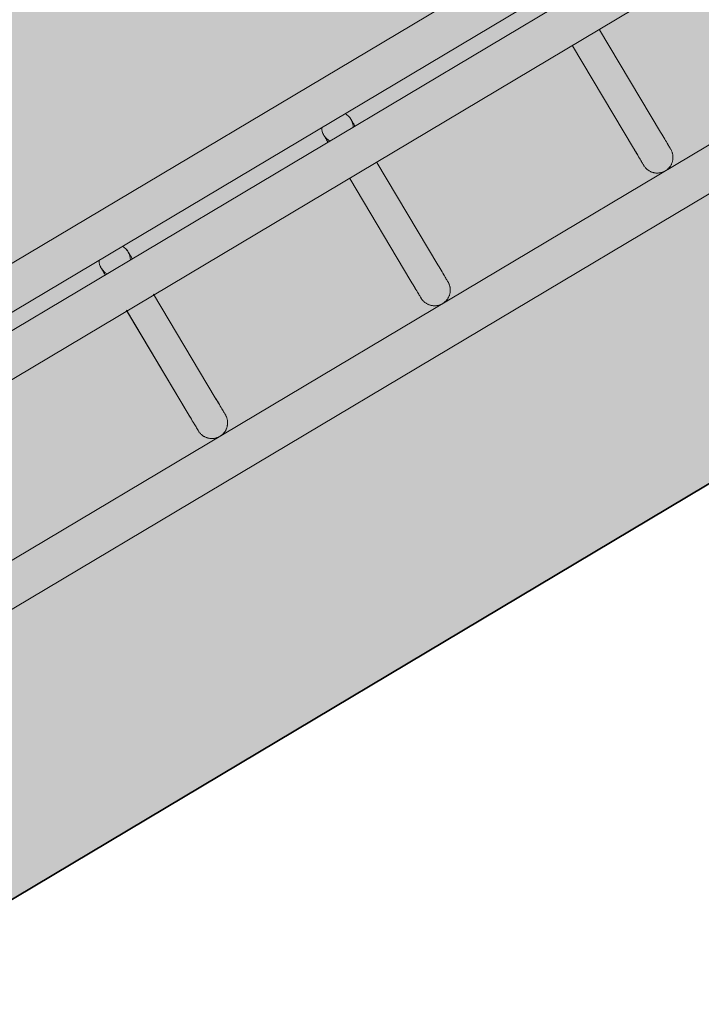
# Model space of a CAD drawing. Header units: metres. Extents: x 127444 to 127966, y 464485 to 464708.
# Tile 211 of 256: x 127925.679 to 127925.809, y 464642.347 to 464642.535. Entities that reach past the tile are written whole.
import ezdxf

# ---------------------------------------------------------------- set-up
doc = ezdxf.new("R2010")
doc.units = ezdxf.units.M
for name, color, linetype, lineweight in [('A-FLOR-HRAL', 11, 'Continuous', 9), ('B-WE-VH-VERHARDING_BETONSTRAATSTEEN-A-200', 8, 'Continuous', 9), ('N-WE-VH-VERHARDING_BETON-A', 252, 'Continuous', 18), ('N-WE-VH-VERHARDING_BETON-G', 252, 'Continuous', 35), ('S-BEAM', 12, 'Continuous', 9)]:
    doc.layers.add(name, color=color, linetype=linetype, lineweight=lineweight)

# ---------------------------------------------------------------- blocks, each defined once
blk = doc.blocks.new('34_22_B_BNP_Hekwerk_Integra_Schuinkort - Integra_Schuin_1000-4868501--2_00_00')
at = {"layer": 'A-FLOR-HRAL'}
for p, q in [((273.62, 9.5), (-1956.09, 9.5)), ((-1956.09, 1.5), (273.62, 1.5)), ((273.62, -1.5), (-1956.09, -1.5)), ((-1956.09, -9.5), (273.62, -9.5)), ((273.5, -39.13), (-1956.09, -39.13)), ((-1956.09, -47.13), (273.5, -47.13))]:
    blk.add_line(p, q, dxfattribs=at)
at = {"layer": 'S-BEAM'}
for p, q in [((-12.92, -9.36), (-12.92, -32.34)), ((-12.92, -9.36), (-12.92, -32.34)), ((-12.92, -9.36), (-12.92, -32.34)), ((-12.92, -9.37), (-12.92, -32.34)), ((-6.92, -32.34), (-6.92, -9.36)), ((-6.92, -32.34), (-6.92, -9.36)), ((-6.92, -32.34), (-6.92, -9.36)), ((-6.92, -32.34), (-6.92, -9.37)), ((36.48, -9.6), (36.48, -32.34)), ((36.48, -9.6), (36.48, -32.34)), ((36.48, -9.6), (36.48, -32.34)), ((36.48, -9.6), (36.48, -32.34)), ((42.48, -32.34), (42.48, -9.6)), ((42.48, -32.34), (42.48, -9.6)), ((42.48, -32.34), (42.48, -9.6)), ((42.48, -32.34), (42.48, -9.6)), ((85.88, -9.6), (85.88, -32.34)), ((85.88, -9.6), (85.88, -32.34)), ((85.88, -9.6), (85.88, -32.34)), ((85.88, -9.6), (85.88, -32.34)), ((91.88, -32.34), (91.88, -9.6)), ((91.88, -32.34), (91.88, -9.6)), ((91.88, -32.34), (91.88, -9.6)), ((91.88, -32.34), (91.88, -9.6))]:
    blk.add_line(p, q, dxfattribs=at)
at = {"layer": 'S-BEAM', "flags": 128}
for points in [[(-12.92, 0), (-12.92, 0.12), (-12.91, 0.24), (-12.9, 0.36), (-12.88, 0.48), (-12.86, 0.6)], [(-12.92, 0), (-12.92, 0.12), (-12.91, 0.24), (-12.9, 0.36), (-12.88, 0.48), (-12.86, 0.6)], [(-12.92, 0), (-12.92, -0.01), (-12.92, -0.03), (-12.92, -0.06), (-12.92, -0.11), (-12.92, -0.18), (-12.92, -0.26), (-12.92, -0.35), (-12.92, -0.46), (-12.92, -0.58), (-12.92, -0.71), (-12.92, -0.86), (-12.92, -1.02), (-12.92, -1.19), (-12.92, -1.37), (-12.92, -1.53)], [(-12.92, 0), (-12.92, -0.01), (-12.92, -0.03), (-12.92, -0.06), (-12.92, -0.11), (-12.92, -0.18), (-12.92, -0.26), (-12.92, -0.35), (-12.92, -0.46), (-12.92, -0.58), (-12.92, -0.71), (-12.92, -0.86), (-12.92, -1.02), (-12.92, -1.19), (-12.92, -1.37), (-12.92, -1.53)], [(-12.64, 1.28), (-12.58, 1.39), (-12.53, 1.49)], [(-12.64, 1.28), (-12.58, 1.39), (-12.53, 1.49)], [(-6.97, 0.54), (-6.95, 0.42), (-6.94, 0.3), (-6.93, 0.18), (-6.92, 0.06), (-6.92, 0)], [(-6.97, 0.54), (-6.95, 0.42), (-6.94, 0.3), (-6.93, 0.18), (-6.92, 0.06), (-6.92, 0)], [(-6.92, 0), (-6.92, -0.01), (-6.92, -0.03), (-6.92, -0.06), (-6.92, -0.11), (-6.92, -0.18), (-6.92, -0.26), (-6.92, -0.35), (-6.92, -0.46), (-6.92, -0.58), (-6.92, -0.71), (-6.92, -0.86), (-6.92, -1.02), (-6.92, -1.19), (-6.92, -1.37), (-6.92, -1.53)], [(-6.92, 0), (-6.92, -0.01), (-6.92, -0.03), (-6.92, -0.06), (-6.92, -0.11), (-6.92, -0.18), (-6.92, -0.26), (-6.92, -0.35), (-6.92, -0.46), (-6.92, -0.58), (-6.92, -0.71), (-6.92, -0.86), (-6.92, -1.02), (-6.92, -1.19), (-6.92, -1.37), (-6.92, -1.53)], [(36.48, 0), (36.48, 0.12), (36.49, 0.24), (36.5, 0.36), (36.51, 0.48), (36.54, 0.6)], [(36.48, 0), (36.48, 0.12), (36.49, 0.24), (36.5, 0.36), (36.51, 0.48), (36.54, 0.6)], [(36.48, 0), (36.48, -0.01), (36.48, -0.03), (36.48, -0.06), (36.48, -0.11), (36.48, -0.18), (36.48, -0.26), (36.48, -0.35), (36.48, -0.46), (36.48, -0.58), (36.48, -0.71), (36.48, -0.86), (36.48, -1.02), (36.48, -1.19), (36.48, -1.37), (36.48, -1.53)], [(36.48, 0), (36.48, -0.01), (36.48, -0.03), (36.48, -0.06), (36.48, -0.11), (36.48, -0.18), (36.48, -0.26), (36.48, -0.35), (36.48, -0.46), (36.48, -0.58), (36.48, -0.71), (36.48, -0.86), (36.48, -1.02), (36.48, -1.19), (36.48, -1.37), (36.48, -1.53)], [(36.76, 1.28), (36.82, 1.39), (36.87, 1.49)], [(36.76, 1.28), (36.82, 1.39), (36.87, 1.49)], [(42.43, 0.54), (42.45, 0.42), (42.46, 0.3), (42.47, 0.18), (42.48, 0.06), (42.48, 0)], [(42.43, 0.54), (42.45, 0.42), (42.46, 0.3), (42.47, 0.18), (42.48, 0.06), (42.48, 0)], [(42.48, 0), (42.48, -0.01), (42.48, -0.03), (42.48, -0.06), (42.48, -0.11), (42.48, -0.18), (42.48, -0.26), (42.48, -0.35), (42.48, -0.46), (42.48, -0.58), (42.48, -0.71), (42.48, -0.86), (42.48, -1.02), (42.48, -1.19), (42.48, -1.37), (42.48, -1.53)], [(42.48, 0), (42.48, -0.01), (42.48, -0.03), (42.48, -0.06), (42.48, -0.11), (42.48, -0.18), (42.48, -0.26), (42.48, -0.35), (42.48, -0.46), (42.48, -0.58), (42.48, -0.71), (42.48, -0.86), (42.48, -1.02), (42.48, -1.19), (42.48, -1.37), (42.48, -1.53)], [(-12.92, -1.53), (-12.92, -1.38), (-12.92, -1.19), (-12.92, -1.02), (-12.92, -0.86), (-12.92, -0.71), (-12.92, -0.58), (-12.92, -0.46), (-12.92, -0.35), (-12.92, -0.26), (-12.92, -0.18), (-12.92, -0.12), (-12.92, -0.07), (-12.92, -0.03), (-12.92, -0.01), (-12.92, 0)], [(-12.92, -1.53), (-12.92, -1.38), (-12.92, -1.19), (-12.92, -1.02), (-12.92, -0.86), (-12.92, -0.71), (-12.92, -0.58), (-12.92, -0.46), (-12.92, -0.35), (-12.92, -0.26), (-12.92, -0.18), (-12.92, -0.12), (-12.92, -0.07), (-12.92, -0.03), (-12.92, -0.01), (-12.92, 0)], [(-6.92, -1.53), (-6.92, -1.38), (-6.92, -1.19), (-6.92, -1.02), (-6.92, -0.86), (-6.92, -0.71), (-6.92, -0.58), (-6.92, -0.46), (-6.92, -0.35), (-6.92, -0.26), (-6.92, -0.18), (-6.92, -0.12), (-6.92, -0.07), (-6.92, -0.03), (-6.92, -0.01), (-6.92, 0)], [(-6.92, -1.53), (-6.92, -1.38), (-6.92, -1.19), (-6.92, -1.02), (-6.92, -0.86), (-6.92, -0.71), (-6.92, -0.58), (-6.92, -0.46), (-6.92, -0.35), (-6.92, -0.26), (-6.92, -0.18), (-6.92, -0.12), (-6.92, -0.07), (-6.92, -0.03), (-6.92, -0.01), (-6.92, 0)], [(36.48, -1.53), (36.48, -1.38), (36.48, -1.19), (36.48, -1.02), (36.48, -0.86), (36.48, -0.71), (36.48, -0.58), (36.48, -0.46), (36.48, -0.35), (36.48, -0.26), (36.48, -0.18), (36.48, -0.12), (36.48, -0.07), (36.48, -0.03), (36.48, -0.01), (36.48, 0)], [(36.48, -1.53), (36.48, -1.38), (36.48, -1.19), (36.48, -1.02), (36.48, -0.86), (36.48, -0.71), (36.48, -0.58), (36.48, -0.46), (36.48, -0.35), (36.48, -0.26), (36.48, -0.18), (36.48, -0.12), (36.48, -0.07), (36.48, -0.03), (36.48, -0.01), (36.48, 0)], [(42.48, -1.53), (42.48, -1.38), (42.48, -1.19), (42.48, -1.02), (42.48, -0.86), (42.48, -0.71), (42.48, -0.58), (42.48, -0.46), (42.48, -0.35), (42.48, -0.26), (42.48, -0.18), (42.48, -0.12), (42.48, -0.07), (42.48, -0.03), (42.48, -0.01), (42.48, 0)], [(42.48, -1.53), (42.48, -1.38), (42.48, -1.19), (42.48, -1.02), (42.48, -0.86), (42.48, -0.71), (42.48, -0.58), (42.48, -0.46), (42.48, -0.35), (42.48, -0.26), (42.48, -0.18), (42.48, -0.12), (42.48, -0.07), (42.48, -0.03), (42.48, -0.01), (42.48, 0)], [(-12.92, -32.34), (-12.92, -32.75), (-12.92, -33.15), (-12.92, -33.52), (-12.92, -33.87), (-12.92, -34.2), (-12.92, -34.5), (-12.92, -34.78), (-12.92, -35.03), (-12.92, -35.26), (-12.92, -35.46), (-12.92, -35.64), (-12.92, -35.78), (-12.92, -35.91), (-12.92, -36), (-12.92, -36.07), (-12.92, -36.11), (-12.92, -36.13)], [(-12.92, -36.13), (-12.92, -36.11), (-12.92, -36.07), (-12.92, -36), (-12.92, -35.91), (-12.92, -35.79), (-12.92, -35.64), (-12.92, -35.46), (-12.92, -35.26), (-12.92, -35.04), (-12.92, -34.78), (-12.92, -34.51), (-12.92, -34.2), (-12.92, -33.88), (-12.92, -33.53), (-12.92, -33.16), (-12.92, -32.76), (-12.92, -32.34), (-12.92, -32.34)], [(-12.92, -32.34), (-12.92, -32.75), (-12.92, -33.15), (-12.92, -33.52), (-12.92, -33.87), (-12.92, -34.2)], [(-12.92, -34.2), (-12.92, -33.88), (-12.92, -33.53), (-12.92, -33.16), (-12.92, -32.76), (-12.92, -32.34), (-12.92, -32.34)], [(-6.92, -32.34), (-6.92, -32.75), (-6.92, -33.15), (-6.92, -33.52), (-6.92, -33.87), (-6.92, -34.2), (-6.92, -34.5), (-6.92, -34.78), (-6.92, -35.03), (-6.92, -35.26), (-6.92, -35.46), (-6.92, -35.64), (-6.92, -35.78), (-6.92, -35.91), (-6.92, -36), (-6.92, -36.07), (-6.92, -36.11), (-6.92, -36.13)], [(-6.92, -36.13), (-6.92, -36.11), (-6.92, -36.07), (-6.92, -36), (-6.92, -35.91), (-6.92, -35.79), (-6.92, -35.64), (-6.92, -35.46), (-6.92, -35.26), (-6.92, -35.04), (-6.92, -34.78), (-6.92, -34.51), (-6.92, -34.2), (-6.92, -33.88), (-6.92, -33.53), (-6.92, -33.16), (-6.92, -32.76), (-6.92, -32.34), (-6.92, -32.34)], [(-6.92, -33.52), (-6.92, -33.87), (-6.92, -34.2), (-6.92, -34.5), (-6.92, -34.78), (-6.92, -35.03), (-6.92, -35.26), (-6.92, -35.46), (-6.92, -35.64), (-6.92, -35.78), (-6.92, -35.91), (-6.92, -36), (-6.92, -36.07), (-6.92, -36.11), (-6.92, -36.13)], [(-6.92, -36.13), (-6.92, -36.11), (-6.92, -36.07), (-6.92, -36), (-6.92, -35.91), (-6.92, -35.79), (-6.92, -35.64), (-6.92, -35.46), (-6.92, -35.26), (-6.92, -35.04), (-6.92, -34.78), (-6.92, -34.51), (-6.92, -34.2), (-6.92, -33.88), (-6.92, -33.53)], [(36.48, -32.34), (36.48, -32.75), (36.48, -33.15), (36.48, -33.52), (36.48, -33.87), (36.48, -34.2), (36.48, -34.5), (36.48, -34.78), (36.48, -35.03), (36.48, -35.26), (36.48, -35.46), (36.48, -35.64), (36.48, -35.78), (36.48, -35.91), (36.48, -36), (36.48, -36.07), (36.48, -36.11), (36.48, -36.13)], [(36.48, -36.13), (36.48, -36.11), (36.48, -36.07), (36.48, -36), (36.48, -35.91), (36.48, -35.79), (36.48, -35.64), (36.48, -35.46), (36.48, -35.26), (36.48, -35.04), (36.48, -34.78), (36.48, -34.51), (36.48, -34.2), (36.48, -33.88), (36.48, -33.53), (36.48, -33.16), (36.48, -32.76), (36.48, -32.34), (36.48, -32.34)], [(36.48, -32.34), (36.48, -32.75), (36.48, -33.15), (36.48, -33.52), (36.48, -33.87), (36.48, -34.2)], [(36.48, -34.2), (36.48, -33.88), (36.48, -33.53), (36.48, -33.16), (36.48, -32.76), (36.48, -32.34), (36.48, -32.34)], [(42.48, -32.34), (42.48, -32.75), (42.48, -33.15), (42.48, -33.52), (42.48, -33.87), (42.48, -34.2), (42.48, -34.5), (42.48, -34.78), (42.48, -35.03), (42.48, -35.26), (42.48, -35.46), (42.48, -35.64), (42.48, -35.78), (42.48, -35.91), (42.48, -36), (42.48, -36.07), (42.48, -36.11), (42.48, -36.13)], [(42.48, -36.13), (42.48, -36.11), (42.48, -36.07), (42.48, -36), (42.48, -35.91), (42.48, -35.79), (42.48, -35.64), (42.48, -35.46), (42.48, -35.26), (42.48, -35.04), (42.48, -34.78), (42.48, -34.51), (42.48, -34.2), (42.48, -33.88), (42.48, -33.53), (42.48, -33.16), (42.48, -32.76), (42.48, -32.34), (42.48, -32.34)], [(42.48, -33.52), (42.48, -33.87), (42.48, -34.2), (42.48, -34.5), (42.48, -34.78), (42.48, -35.03), (42.48, -35.26), (42.48, -35.46), (42.48, -35.64), (42.48, -35.78), (42.48, -35.91), (42.48, -36), (42.48, -36.07), (42.48, -36.11), (42.48, -36.13)], [(42.48, -36.13), (42.48, -36.11), (42.48, -36.07), (42.48, -36), (42.48, -35.91), (42.48, -35.79), (42.48, -35.64), (42.48, -35.46), (42.48, -35.26), (42.48, -35.04), (42.48, -34.78), (42.48, -34.51), (42.48, -34.2), (42.48, -33.88), (42.48, -33.53)], [(85.88, -32.34), (85.88, -32.75), (85.88, -33.15), (85.88, -33.52), (85.88, -33.87), (85.88, -34.2), (85.88, -34.5), (85.88, -34.78), (85.88, -35.03), (85.88, -35.26), (85.88, -35.46), (85.88, -35.64), (85.88, -35.78), (85.88, -35.91), (85.88, -36), (85.88, -36.07), (85.88, -36.11), (85.88, -36.13)], [(85.88, -36.13), (85.88, -36.11), (85.88, -36.07), (85.88, -36), (85.88, -35.91), (85.88, -35.79), (85.88, -35.64), (85.88, -35.46), (85.88, -35.26), (85.88, -35.04), (85.88, -34.78), (85.88, -34.51), (85.88, -34.2), (85.88, -33.88), (85.88, -33.53), (85.88, -33.16), (85.88, -32.76), (85.88, -32.34), (85.88, -32.34)], [(85.88, -32.34), (85.88, -32.75), (85.88, -33.15), (85.88, -33.52), (85.88, -33.87), (85.88, -34.2)], [(85.88, -34.2), (85.88, -33.88), (85.88, -33.53), (85.88, -33.16), (85.88, -32.76), (85.88, -32.34), (85.88, -32.34)], [(91.88, -32.34), (91.88, -32.75), (91.88, -33.15), (91.88, -33.52), (91.88, -33.87), (91.88, -34.2), (91.88, -34.5), (91.88, -34.78), (91.88, -35.03), (91.88, -35.26), (91.88, -35.46), (91.88, -35.64), (91.88, -35.78), (91.88, -35.91), (91.88, -36), (91.88, -36.07), (91.88, -36.11), (91.88, -36.13)], [(91.88, -36.13), (91.88, -36.11), (91.88, -36.07), (91.88, -36), (91.88, -35.91), (91.88, -35.79), (91.88, -35.64), (91.88, -35.46), (91.88, -35.26), (91.88, -35.04), (91.88, -34.78), (91.88, -34.51), (91.88, -34.2), (91.88, -33.88), (91.88, -33.53), (91.88, -33.16), (91.88, -32.76), (91.88, -32.34), (91.88, -32.34)], [(91.88, -33.52), (91.88, -33.87), (91.88, -34.2), (91.88, -34.5), (91.88, -34.78), (91.88, -35.03), (91.88, -35.26), (91.88, -35.46), (91.88, -35.64), (91.88, -35.78), (91.88, -35.91), (91.88, -36), (91.88, -36.07), (91.88, -36.11), (91.88, -36.13)], [(91.88, -36.13), (91.88, -36.11), (91.88, -36.07), (91.88, -36), (91.88, -35.91), (91.88, -35.79), (91.88, -35.64), (91.88, -35.46), (91.88, -35.26), (91.88, -35.04), (91.88, -34.78), (91.88, -34.51), (91.88, -34.2), (91.88, -33.88), (91.88, -33.53)], [(-6.92, -36.13), (-6.93, -36.25), (-6.93, -36.36), (-6.94, -36.48), (-6.96, -36.6), (-6.98, -36.72), (-7.01, -36.84), (-7.04, -36.95), (-7.08, -37.07), (-7.12, -37.18), (-7.16, -37.29), (-7.21, -37.4), (-7.26, -37.51), (-7.32, -37.62), (-7.38, -37.72), (-7.45, -37.82), (-7.52, -37.92), (-7.59, -38.01), (-7.67, -38.1), (-7.75, -38.19), (-7.83, -38.28), (-7.92, -38.36), (-8.01, -38.44), (-8.11, -38.51), (-8.2, -38.58), (-8.3, -38.65), (-8.4, -38.71), (-8.51, -38.77), (-8.62, -38.83), (-8.73, -38.88), (-8.84, -38.92), (-8.95, -38.96), (-9.06, -39), (-9.18, -39.03), (-9.3, -39.06), (-9.41, -39.08), (-9.53, -39.1), (-9.65, -39.11), (-9.77, -39.12), (-9.89, -39.12), (-10.01, -39.12), (-10.13, -39.12), (-10.25, -39.11), (-10.37, -39.09), (-10.49, -39.07), (-10.6, -39.05), (-10.72, -39.02), (-10.84, -38.98), (-10.95, -38.94), (-11.06, -38.9), (-11.17, -38.85), (-11.28, -38.8), (-11.39, -38.74), (-11.49, -38.68), (-11.59, -38.62), (-11.69, -38.55), (-11.78, -38.48), (-11.88, -38.4), (-11.97, -38.32), (-12.05, -38.24), (-12.14, -38.15), (-12.21, -38.06), (-12.29, -37.97), (-12.36, -37.87), (-12.43, -37.77), (-12.49, -37.67), (-12.55, -37.57), (-12.61, -37.46), (-12.66, -37.35), (-12.71, -37.24), (-12.75, -37.13), (-12.79, -37.02), (-12.82, -36.9), (-12.85, -36.78), (-12.87, -36.67), (-12.89, -36.55), (-12.91, -36.43), (-12.92, -36.31), (-12.92, -36.19), (-12.92, -36.13)], [(-6.92, -36.13), (-6.93, -36.25), (-6.93, -36.36), (-6.94, -36.48), (-6.96, -36.6), (-6.98, -36.72), (-7.01, -36.84), (-7.04, -36.95), (-7.08, -37.07), (-7.12, -37.18), (-7.16, -37.29), (-7.21, -37.4), (-7.26, -37.51), (-7.32, -37.62), (-7.38, -37.72), (-7.45, -37.82), (-7.52, -37.92), (-7.59, -38.01), (-7.67, -38.1), (-7.75, -38.19), (-7.83, -38.28), (-7.92, -38.36), (-8.01, -38.44), (-8.11, -38.51), (-8.2, -38.58), (-8.3, -38.65), (-8.4, -38.71), (-8.51, -38.77), (-8.62, -38.83), (-8.73, -38.88), (-8.84, -38.92), (-8.95, -38.96), (-9.06, -39), (-9.18, -39.03), (-9.3, -39.06), (-9.41, -39.08), (-9.53, -39.1), (-9.65, -39.11), (-9.77, -39.12), (-9.89, -39.12), (-10.01, -39.12), (-10.13, -39.12), (-10.25, -39.11), (-10.37, -39.09), (-10.49, -39.07), (-10.6, -39.05), (-10.72, -39.02), (-10.84, -38.98), (-10.95, -38.94), (-11.06, -38.9), (-11.17, -38.85), (-11.28, -38.8), (-11.39, -38.74), (-11.49, -38.68), (-11.59, -38.62), (-11.69, -38.55), (-11.78, -38.48), (-11.88, -38.4), (-11.97, -38.32), (-12.05, -38.24), (-12.14, -38.15), (-12.21, -38.06), (-12.29, -37.97), (-12.36, -37.87), (-12.43, -37.77), (-12.49, -37.67), (-12.55, -37.57), (-12.61, -37.46), (-12.66, -37.35), (-12.71, -37.24), (-12.75, -37.13), (-12.79, -37.02), (-12.82, -36.9), (-12.85, -36.78), (-12.87, -36.67)], [(42.48, -36.13), (42.47, -36.25), (42.47, -36.36), (42.45, -36.48), (42.44, -36.6), (42.42, -36.72), (42.39, -36.84), (42.36, -36.95), (42.32, -37.07), (42.28, -37.18), (42.24, -37.29), (42.19, -37.4), (42.14, -37.51), (42.08, -37.62), (42.02, -37.72), (41.95, -37.82), (41.88, -37.92), (41.81, -38.01), (41.73, -38.1), (41.65, -38.19), (41.57, -38.28), (41.48, -38.36), (41.39, -38.44), (41.29, -38.51), (41.2, -38.58), (41.1, -38.65), (40.99, -38.71), (40.89, -38.77), (40.78, -38.83), (40.67, -38.88), (40.56, -38.92), (40.45, -38.96), (40.34, -39), (40.22, -39.03), (40.1, -39.06), (39.99, -39.08), (39.87, -39.1), (39.75, -39.11), (39.63, -39.12), (39.51, -39.12), (39.39, -39.12), (39.27, -39.12), (39.15, -39.11), (39.03, -39.09), (38.91, -39.07), (38.79, -39.05), (38.68, -39.02), (38.56, -38.98), (38.45, -38.94), (38.34, -38.9), (38.23, -38.85), (38.12, -38.8), (38.01, -38.74), (37.91, -38.68), (37.81, -38.62), (37.71, -38.55), (37.62, -38.48), (37.52, -38.4), (37.43, -38.32), (37.35, -38.24), (37.26, -38.15), (37.18, -38.06), (37.11, -37.97), (37.04, -37.87), (36.97, -37.77), (36.91, -37.67), (36.85, -37.57), (36.79, -37.46), (36.74, -37.35), (36.69, -37.24), (36.65, -37.13), (36.61, -37.02), (36.58, -36.9), (36.55, -36.78), (36.53, -36.67), (36.51, -36.55), (36.49, -36.43), (36.48, -36.31), (36.48, -36.19), (36.48, -36.13)], [(42.48, -36.13), (42.47, -36.25), (42.47, -36.36), (42.45, -36.48), (42.44, -36.6), (42.42, -36.72), (42.39, -36.84), (42.36, -36.95), (42.32, -37.07), (42.28, -37.18), (42.24, -37.29), (42.19, -37.4), (42.14, -37.51), (42.08, -37.62), (42.02, -37.72), (41.95, -37.82), (41.88, -37.92), (41.81, -38.01), (41.73, -38.1), (41.65, -38.19), (41.57, -38.28), (41.48, -38.36), (41.39, -38.44), (41.29, -38.51), (41.2, -38.58), (41.1, -38.65), (40.99, -38.71), (40.89, -38.77), (40.78, -38.83), (40.67, -38.88), (40.56, -38.92), (40.45, -38.96), (40.34, -39), (40.22, -39.03), (40.1, -39.06), (39.99, -39.08), (39.87, -39.1), (39.75, -39.11), (39.63, -39.12), (39.51, -39.12), (39.39, -39.12), (39.27, -39.12), (39.15, -39.11), (39.03, -39.09), (38.91, -39.07), (38.79, -39.05), (38.68, -39.02), (38.56, -38.98), (38.45, -38.94), (38.34, -38.9), (38.23, -38.85), (38.12, -38.8), (38.01, -38.74), (37.91, -38.68), (37.81, -38.62), (37.71, -38.55), (37.62, -38.48), (37.52, -38.4), (37.43, -38.32), (37.35, -38.24), (37.26, -38.15), (37.18, -38.06), (37.11, -37.97), (37.04, -37.87), (36.97, -37.77), (36.91, -37.67), (36.85, -37.57), (36.79, -37.46), (36.74, -37.35), (36.69, -37.24), (36.65, -37.13), (36.61, -37.02), (36.58, -36.9), (36.55, -36.78), (36.53, -36.67)], [(91.88, -36.13), (91.87, -36.25), (91.87, -36.36), (91.85, -36.48), (91.84, -36.6), (91.82, -36.72), (91.79, -36.84), (91.76, -36.95), (91.72, -37.07), (91.68, -37.18), (91.64, -37.29), (91.59, -37.4), (91.54, -37.51), (91.48, -37.62), (91.42, -37.72), (91.35, -37.82), (91.28, -37.92), (91.21, -38.01), (91.13, -38.1), (91.05, -38.19), (90.97, -38.28), (90.88, -38.36), (90.79, -38.44), (90.69, -38.51), (90.6, -38.58), (90.5, -38.65), (90.39, -38.71), (90.29, -38.77), (90.18, -38.83), (90.07, -38.88), (89.96, -38.92), (89.85, -38.96), (89.74, -39), (89.62, -39.03), (89.5, -39.06), (89.39, -39.08), (89.27, -39.1), (89.15, -39.11), (89.03, -39.12), (88.91, -39.12), (88.79, -39.12), (88.67, -39.12), (88.55, -39.11), (88.43, -39.09), (88.31, -39.07), (88.19, -39.05), (88.08, -39.02), (87.96, -38.98), (87.85, -38.94), (87.74, -38.9), (87.63, -38.85), (87.52, -38.8), (87.41, -38.74), (87.31, -38.68), (87.21, -38.62), (87.11, -38.55), (87.01, -38.48), (86.92, -38.4), (86.83, -38.32), (86.75, -38.24), (86.66, -38.15), (86.58, -38.06), (86.51, -37.97), (86.44, -37.87), (86.37, -37.77), (86.31, -37.67), (86.25, -37.57), (86.19, -37.46), (86.14, -37.35), (86.09, -37.24), (86.05, -37.13), (86.01, -37.02), (85.98, -36.9), (85.95, -36.78), (85.93, -36.67), (85.91, -36.55), (85.89, -36.43), (85.88, -36.31), (85.88, -36.19), (85.88, -36.13)], [(91.88, -36.13), (91.87, -36.25), (91.87, -36.36), (91.85, -36.48), (91.84, -36.6), (91.82, -36.72), (91.79, -36.84), (91.76, -36.95), (91.72, -37.07), (91.68, -37.18), (91.64, -37.29), (91.59, -37.4), (91.54, -37.51), (91.48, -37.62), (91.42, -37.72), (91.35, -37.82), (91.28, -37.92), (91.21, -38.01), (91.13, -38.1), (91.05, -38.19), (90.97, -38.28), (90.88, -38.36), (90.79, -38.44), (90.69, -38.51), (90.6, -38.58), (90.5, -38.65), (90.39, -38.71), (90.29, -38.77), (90.18, -38.83), (90.07, -38.88), (89.96, -38.92), (89.85, -38.96), (89.74, -39), (89.62, -39.03), (89.5, -39.06), (89.39, -39.08), (89.27, -39.1), (89.15, -39.11), (89.03, -39.12), (88.91, -39.12), (88.79, -39.12), (88.67, -39.12), (88.55, -39.11), (88.43, -39.09), (88.31, -39.07), (88.19, -39.05), (88.08, -39.02), (87.96, -38.98), (87.85, -38.94), (87.74, -38.9), (87.63, -38.85), (87.52, -38.8), (87.41, -38.74), (87.31, -38.68), (87.21, -38.62), (87.11, -38.55), (87.01, -38.48), (86.92, -38.4), (86.83, -38.32), (86.75, -38.24), (86.66, -38.15), (86.58, -38.06), (86.51, -37.97), (86.44, -37.87), (86.37, -37.77), (86.31, -37.67), (86.25, -37.57), (86.19, -37.46), (86.14, -37.35), (86.09, -37.24), (86.05, -37.13), (86.01, -37.02), (85.98, -36.9), (85.95, -36.78), (85.93, -36.67)]]:
    blk.add_lwpolyline(points, dxfattribs=at)
at = {"layer": 'S-BEAM'}
for centre, start, end in [((-9.92, 0), 150, 180), ((-9.92, 0), 165, 180), ((-9.92, 0), 360, 30), ((-9.92, 0), 360, 15), ((39.48, 0), 150, 180), ((39.48, 0), 165, 180), ((39.48, 0), 360, 30), ((39.48, 0), 360, 15), ((-9.92, 0), 180, 210), ((-9.92, 0), 180, 195), ((-9.92, 0), 330, 360), ((-9.92, 0), 345, 360), ((39.48, 0), 180, 210), ((39.48, 0), 180, 195), ((39.48, 0), 330, 360), ((39.48, 0), 345, 360)]:
    blk.add_arc(centre, 3, start, end, dxfattribs=at)

msp = doc.modelspace()

# ---------------------------------------------------------------- hatches: boundary and pattern name
at = {"layer": 'B-WE-VH-VERHARDING_BETONSTRAATSTEEN-A-200'}
h = msp.add_hatch(dxfattribs=at)
h.set_pattern_fill('AVH-BSS_KEIFORMAAT_ELLEBOOG-SO', color=256, angle=1, pattern_type=2)
h.set_pattern_definition([(31.81611, (127908.58607, 464613.06392), (0.03386772, 0.14457862), [0.315, -0.105]), (301.81611, (127908.47536, 464613.24236), (0.03386772, 0.14457862), [0.315, -0.105])])
h.paths.add_polyline_path([(127940.57923, 464651.66311), (127937.65926, 464649.92134), (127938.01786, 464649.32017), (127940.93783, 464651.06194)], flags=16)
h.paths.add_polyline_path([(127944.2228, 464653.02142), (127943.8642, 464653.62259), (127940.94423, 464651.88083), (127941.30283, 464651.27966)], flags=16)
edge = h.paths.add_edge_path(flags=16)
edge.add_arc((127917.88105, 464700.47107), 0.4, 30.8149, 210.8149)
edge.add_line((127917.53752, 464700.26616), (127921.37951, 464693.82496))
edge.add_arc((127921.72304, 464694.02987), 0.4, 210.8149, 390.8149)
edge.add_line((127922.06657, 464694.23477), (127918.22458, 464700.67597))
edge = h.paths.add_edge_path()
edge.add_line((127929.24995, 464697.53579), (127928.80329, 464697.26935))
edge.add_line((127928.80329, 464697.26935), (127928.62665, 464697.56548))
edge.add_line((127928.62665, 464697.56548), (127924.41416, 464695.05272))
edge.add_line((127924.41416, 464695.05272), (127919.91876, 464702.589))
edge.add_arc((127922.49521, 464704.12585), 3, 146.6578, 210.81611, ccw=False)
edge.add_line((127919.989, 464705.77476), (127913.63025, 464701.98178))
edge.add_arc((127913.33915, 464701.57526), 0.5, 30.8162, 54.3942, ccw=False)
edge.add_line((127913.76856, 464701.8314), (127919.60859, 464692.04091))
edge.add_arc((127919.17411, 464691.7839), 0.50481, -52.9525, 30.6058, ccw=False)
edge.add_line((127919.47824, 464691.381), (127915.65218, 464689.09885))
edge.add_line((127915.65218, 464689.09885), (127916.2004, 464688.17979))
edge.add_line((127916.2004, 464688.17979), (127915.59923, 464687.82119))
edge.add_line((127915.59923, 464687.82119), (127915.05101, 464688.74026))
edge.add_line((127915.05101, 464688.74026), (127913.20424, 464687.63872))
edge.add_line((127913.20424, 464687.63872), (127914.89256, 464684.76207))
edge.add_line((127914.89256, 464684.76207), (127915.59184, 464684.79392))
edge.add_line((127915.59184, 464684.79392), (127915.63332, 464683.88302))
edge.add_line((127915.63332, 464683.88302), (127917.341, 464684.90122))
edge.add_line((127917.341, 464684.90122), (127916.77749, 464685.84591))
edge.add_line((127916.77749, 464685.84591), (127917.37866, 464686.20451))
edge.add_line((127917.37866, 464686.20451), (127918.50568, 464684.31512))
edge.add_line((127918.50568, 464684.31512), (127917.90451, 464683.95652))
edge.add_line((127917.90451, 464683.95652), (127919.08277, 464681.98124))
edge.add_line((127919.08277, 464681.98124), (127919.68394, 464682.33984))
edge.add_line((127919.68394, 464682.33984), (127921.4257, 464679.41987))
edge.add_line((127921.4257, 464679.41987), (127920.82453, 464679.06127))
edge.add_line((127920.82453, 464679.06127), (127922.00279, 464677.08599))
edge.add_line((127922.00279, 464677.08599), (127922.60396, 464677.44459))
edge.add_line((127922.60396, 464677.44459), (127923.73098, 464675.5552))
edge.add_line((127923.73098, 464675.5552), (127923.12981, 464675.1966))
edge.add_line((127923.12981, 464675.1966), (127924.61544, 464672.70603))
edge.add_line((127924.61544, 464672.70603), (127925.21661, 464673.06463))
edge.add_line((127925.21661, 464673.06463), (127926.34363, 464671.17523))
edge.add_line((127926.34363, 464671.17523), (127927.82926, 464668.68467))
edge.add_line((127927.82926, 464668.68467), (127928.95628, 464666.79527))
edge.add_line((127928.95628, 464666.79527), (127930.44191, 464664.30471))
edge.add_line((127930.44191, 464664.30471), (127931.56893, 464662.41531))
edge.add_line((127931.56893, 464662.41531), (127930.96776, 464662.05671))
edge.add_line((127930.96776, 464662.05671), (127932.45339, 464659.56615))
edge.add_line((127932.45339, 464659.56615), (127933.05456, 464659.92475))
edge.add_line((127933.05456, 464659.92475), (127934.18159, 464658.03535))
edge.add_line((127934.18159, 464658.03535), (127933.58041, 464657.67675))
edge.add_line((127933.58041, 464657.67675), (127933.90059, 464657.13999))
edge.add_line((127933.90059, 464657.13999), (127935.47222, 464658.07747))
edge.add_line((127935.47222, 464658.07747), (127936.59925, 464656.18808))
edge.add_line((127936.59925, 464656.18808), (127934.70986, 464655.06105))
edge.add_line((127934.70986, 464655.06105), (127933.96704, 464656.30634))
edge.add_line((127933.96704, 464656.30634), (127931.26177, 464654.69264))
edge.add_line((127931.26177, 464654.69264), (127931.62037, 464654.09147))
edge.add_line((127931.62037, 464654.09147), (127931.0192, 464653.73287))
edge.add_line((127931.0192, 464653.73287), (127930.66068, 464654.33409))
edge.add_line((127930.66068, 464654.33409), (127926.95213, 464652.12194))
edge.add_line((127926.95213, 464652.12194), (127930.18506, 464645.46298))
edge.add_line((127930.18506, 464645.46298), (127936.19927, 464649.05046))
edge.add_line((127936.19927, 464649.05046), (127936.55787, 464648.44929))
edge.add_line((127936.55787, 464648.44929), (127921.0133, 464639.17694))
edge.add_line((127921.0133, 464639.17694), (127920.84681, 464639.45605))
edge.add_line((127920.84681, 464639.45605), (127918.35625, 464637.97043))
edge.add_line((127918.35625, 464637.97043), (127918.90695, 464637.0472))
edge.add_line((127918.90695, 464637.0472), (127917.01756, 464635.92018))
edge.add_line((127917.01756, 464635.92018), (127916.46685, 464636.8434))
edge.add_line((127916.46685, 464636.8434), (127913.97628, 464635.35778))
edge.add_line((127913.97628, 464635.35778), (127914.14278, 464635.07866))
edge.add_line((127914.14278, 464635.07866), (127912.25338, 464633.95164))
edge.add_line((127912.25338, 464633.95164), (127915.11458, 464629.155))
edge.add_line((127915.11458, 464629.155), (127902.72187, 464621.76273))
edge.add_line((127902.72187, 464621.76273), (127903.5901, 464620.30719))
edge.add_line((127903.5901, 464620.30719), (127904.08821, 464620.60432))
edge.add_line((127904.08821, 464620.60432), (127904.44681, 464620.00315))
edge.add_line((127904.44681, 464620.00315), (127903.9487, 464619.70602))
edge.add_line((127903.9487, 464619.70602), (127905.69046, 464616.78605))
edge.add_line((127905.69046, 464616.78605), (127906.18858, 464617.08317))
edge.add_line((127906.18858, 464617.08317), (127906.54718, 464616.482))
edge.add_line((127906.54718, 464616.482), (127906.04906, 464616.18488))
edge.add_line((127906.04906, 464616.18488), (127907.79083, 464613.2649))
edge.add_line((127907.79083, 464613.2649), (127908.28894, 464613.56203))
edge.add_line((127908.28894, 464613.56203), (127908.58607, 464613.06392))
edge.add_line((127908.58607, 464613.06392), (127911.67781, 464614.90814))
edge.add_line((127911.67781, 464614.90814), (127911.38068, 464615.40625))
edge.add_line((127911.38068, 464615.40625), (127922.07294, 464621.78419))
edge.add_line((127922.07294, 464621.78419), (127922.37006, 464621.28608))
edge.add_line((127922.37006, 464621.28608), (127924.86063, 464622.7717))
edge.add_line((127924.86063, 464622.7717), (127924.5635, 464623.26982))
edge.add_line((127924.5635, 464623.26982), (127926.4529, 464624.39684))
edge.add_line((127926.4529, 464624.39684), (127926.75002, 464623.89873))
edge.add_line((127926.75002, 464623.89873), (127929.24059, 464625.38436))
edge.add_line((127929.24059, 464625.38436), (127928.94347, 464625.88247))
edge.add_line((127928.94347, 464625.88247), (127930.83286, 464627.00949))
edge.add_line((127930.83286, 464627.00949), (127931.12999, 464626.51138))
edge.add_line((127931.12999, 464626.51138), (127933.62055, 464627.99701))
edge.add_line((127933.62055, 464627.99701), (127933.32343, 464628.49512))
edge.add_line((127933.32343, 464628.49512), (127935.21282, 464629.62214))
edge.add_line((127935.21282, 464629.62214), (127935.50995, 464629.12403))
edge.add_line((127935.50995, 464629.12403), (127938.00051, 464630.60966))
edge.add_line((127938.00051, 464630.60966), (127937.96978, 464630.66119))
edge.add_line((127937.96978, 464630.66119), (127938.61389, 464631.0454))
edge.add_line((127938.61389, 464631.0454), (127938.3475, 464631.49198))
edge.add_line((127938.3475, 464631.49198), (127938.94867, 464631.85058))
edge.add_line((127938.94867, 464631.85058), (127939.21506, 464631.404))
edge.add_line((127939.21506, 464631.404), (127942.99385, 464633.65805))
edge.add_line((127942.99385, 464633.65805), (127942.72746, 464634.10463))
edge.add_line((127942.72746, 464634.10463), (127943.32863, 464634.46323))
edge.add_line((127943.32863, 464634.46323), (127943.59502, 464634.01665))
edge.add_line((127943.59502, 464634.01665), (127947.37381, 464636.2707))
edge.add_line((127947.37381, 464636.2707), (127947.10742, 464636.71728))
edge.add_line((127947.10742, 464636.71728), (127947.70859, 464637.07588))
edge.add_line((127947.70859, 464637.07588), (127947.97498, 464636.6293))
edge.add_line((127947.97498, 464636.6293), (127951.75377, 464638.88335))
edge.add_line((127951.75377, 464638.88335), (127951.48738, 464639.32993))
edge.add_line((127951.48738, 464639.32993), (127952.08855, 464639.68853))
edge.add_line((127952.08855, 464639.68853), (127952.35494, 464639.24195))
edge.add_line((127952.35494, 464639.24195), (127956.13373, 464641.496))
edge.add_line((127956.13373, 464641.496), (127955.86734, 464641.94258))
edge.add_line((127955.86734, 464641.94258), (127956.46851, 464642.30118))
edge.add_line((127956.46851, 464642.30118), (127956.7349, 464641.8546))
edge.add_line((127956.7349, 464641.8546), (127960.51369, 464644.10865))
edge.add_line((127960.51369, 464644.10865), (127960.2473, 464644.55523))
edge.add_line((127960.2473, 464644.55523), (127960.69389, 464644.82162))
edge.add_line((127960.69389, 464644.82162), (127959.27999, 464647.19196))
edge.add_line((127959.27999, 464647.19196), (127958.8334, 464646.92557))
edge.add_line((127958.8334, 464646.92557), (127958.47477, 464647.52678))
edge.add_line((127958.47477, 464647.52678), (127958.92142, 464647.79309))
edge.add_line((127958.92142, 464647.79309), (127958.87527, 464647.87041))
edge.add_line((127958.87527, 464647.87041), (127958.83663, 464647.84737))
edge.add_line((127958.83663, 464647.84737), (127958.29873, 464648.74912))
edge.add_line((127958.29873, 464648.74912), (127958.3374, 464648.77219))
edge.add_line((127958.3374, 464648.77219), (127958.29125, 464648.84946))
edge.add_line((127958.29125, 464648.84946), (127957.84469, 464648.58308))
edge.add_line((127957.84469, 464648.58308), (127957.48609, 464649.18425))
edge.add_line((127957.48609, 464649.18425), (127957.93268, 464649.45064))
edge.add_line((127957.93268, 464649.45064), (127955.52494, 464653.48708))
edge.add_line((127955.52494, 464653.48708), (127955.07836, 464653.22069))
edge.add_line((127955.07836, 464653.22069), (127954.71976, 464653.82186))
edge.add_line((127954.71976, 464653.82186), (127955.16635, 464654.08825))
edge.add_line((127955.16635, 464654.08825), (127952.76374, 464658.1161))
edge.add_line((127952.76374, 464658.1161), (127952.31714, 464657.8497))
edge.add_line((127952.31714, 464657.8497), (127951.95854, 464658.45088))
edge.add_line((127951.95854, 464658.45088), (127952.40514, 464658.71727))
edge.add_line((127952.40514, 464658.71727), (127950.1511, 464662.49607))
edge.add_line((127950.1511, 464662.49607), (127949.70449, 464662.22967))
edge.add_line((127949.70449, 464662.22967), (127949.34589, 464662.83084))
edge.add_line((127949.34589, 464662.83084), (127949.79248, 464663.09722))
edge.add_line((127949.79248, 464663.09722), (127947.53848, 464666.87604))
edge.add_line((127947.53848, 464666.87604), (127947.09184, 464666.60963))
edge.add_line((127947.09184, 464666.60963), (127946.73324, 464667.2108))
edge.add_line((127946.73324, 464667.2108), (127947.17983, 464667.47719))
edge.add_line((127947.17983, 464667.47719), (127944.92584, 464671.25601))
edge.add_line((127944.92584, 464671.25601), (127944.47919, 464670.98959))
edge.add_line((127944.47919, 464670.98959), (127944.12059, 464671.59076))
edge.add_line((127944.12059, 464671.59076), (127944.56722, 464671.85717))
edge.add_line((127944.56722, 464671.85717), (127942.31317, 464675.63596))
edge.add_line((127942.31317, 464675.63596), (127941.86654, 464675.36955))
edge.add_line((127941.86654, 464675.36955), (127941.50794, 464675.97072))
edge.add_line((127941.50794, 464675.97072), (127941.9546, 464676.23715))
edge.add_line((127941.9546, 464676.23715), (127939.7005, 464680.01591))
edge.add_line((127939.7005, 464680.01591), (127939.25413, 464679.74965))
edge.add_line((127939.25413, 464679.74965), (127938.89514, 464680.35059))
edge.add_line((127938.89514, 464680.35059), (127939.34202, 464680.61716))
edge.add_line((127939.34202, 464680.61716), (127937.08788, 464684.39589))
edge.add_line((127937.08788, 464684.39589), (127936.64124, 464684.12947))
edge.add_line((127936.64124, 464684.12947), (127936.28264, 464684.73064))
edge.add_line((127936.28264, 464684.73064), (127936.7293, 464684.99708))
edge.add_line((127936.7293, 464684.99708), (127934.47522, 464688.77585))
edge.add_line((127934.47522, 464688.77585), (127934.02859, 464688.50943))
edge.add_line((127934.02859, 464688.50943), (127933.66999, 464689.1106))
edge.add_line((127933.66999, 464689.1106), (127934.11664, 464689.37703))
edge.add_line((127934.11664, 464689.37703), (127931.8626, 464693.15582))
edge.add_line((127931.8626, 464693.15582), (127931.41594, 464692.88939))
edge.add_line((127931.41594, 464692.88939), (127931.05734, 464693.49056))
edge.add_line((127931.05734, 464693.49056), (127931.504, 464693.75699))
edge.add_line((127931.504, 464693.75699), (127929.24995, 464697.53579))
h.paths.add_polyline_path([(127958.14957, 464648.76494), (127958.25263, 464648.82642), (127958.88274, 464647.77007), (127958.77968, 464647.7086)], flags=17)
h = msp.add_hatch(dxfattribs=at)
h.set_pattern_fill('AVH-BSS_KEIFORMAAT_ELLEBOOG-SO', color=256, angle=1, pattern_type=2)
h.set_pattern_definition([(1, (2e-09, 52.72539), (0.103151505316, 0.106816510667), [0.315, -0.105]), (271, (-0.00367, 52.93536), (0.103151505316, 0.106816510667), [0.315, -0.105])])
h.paths.add_polyline_path([(127936.64375, 464648.50051), (127936.28515, 464649.10169), (127925.97936, 464642.95427), (127922.55986, 464648.68687), (127922.86045, 464648.86617), (127922.50185, 464649.46734), (127917.3531, 464646.39611), (127917.30336, 464647.21519), (127916.60409, 464647.18334), (127916.70418, 464644.98562), (127917.40346, 464645.01746), (127917.37714, 464645.59537), (127918.05108, 464645.99738), (127921.47058, 464640.26478), (127920.6547, 464639.77811), (127921.0133, 464639.17694)], flags=17)
h.paths.add_polyline_path([(127906.47784, 464630.50653), (127906.11925, 464631.1077), (127904.22985, 464629.98067), (127904.58845, 464629.3795)], flags=16)
h.paths.add_polyline_path([(127914.14278, 464635.07866), (127913.78418, 464635.67983), (127911.89478, 464634.55281), (127912.25338, 464633.95164)], flags=17)
h.paths.add_polyline_path([(127936.64375, 464648.50051), (127936.28515, 464649.10169), (127925.97936, 464642.95427), (127922.55986, 464648.68687), (127922.86045, 464648.86617), (127922.50185, 464649.46734), (127917.3531, 464646.39611), (127917.30336, 464647.21519), (127916.60409, 464647.18334), (127916.70418, 464644.98562), (127917.40346, 464645.01746), (127917.37714, 464645.59537), (127918.05108, 464645.99738), (127921.47058, 464640.26478), (127920.6547, 464639.77811), (127921.0133, 464639.17694)], flags=17)
edge = h.paths.add_edge_path(flags=16)
edge.add_arc((127906.61302, 464696.42456), 0.40001, 2.991, 182.2395)
edge.add_line((127906.21332, 464696.40893), (127906.72019, 464685.30208))
edge.add_arc((127907.11886, 464685.34036), 0.4005, 185.4842, 359.7384)
edge.add_line((127907.51936, 464685.33853), (127907.01249, 464696.44544))
edge = h.paths.add_edge_path()
edge.add_line((127915.6825, 464667.41804), (127916.38177, 464667.44989))
edge.add_line((127916.38177, 464667.44989), (127916.21855, 464671.03351))
edge.add_line((127916.21855, 464671.03351), (127915.51928, 464671.00166))
edge.add_line((127915.51928, 464671.00166), (127915.41918, 464673.19938))
edge.add_line((127915.41918, 464673.19938), (127916.11846, 464673.23123))
edge.add_line((127916.11846, 464673.23123), (127915.98254, 464676.21547))
edge.add_line((127915.98254, 464676.21547), (127915.28327, 464676.18363))
edge.add_line((127915.28327, 464676.18363), (127915.12857, 464679.58011))
edge.add_line((127915.12857, 464679.58011), (127915.82785, 464679.61195))
edge.add_line((127915.82785, 464679.61195), (127915.69193, 464682.5962))
edge.add_line((127915.69193, 464682.5962), (127914.99266, 464682.56435))
edge.add_line((127914.99266, 464682.56435), (127914.89029, 464684.81202))
edge.add_line((127914.89029, 464684.81202), (127913.20424, 464687.63872))
edge.add_line((127913.20424, 464687.63872), (127910.65997, 464686.12114))
edge.add_arc((127910.40161, 464686.54922), 0.50001, 182.6082, 301.1127, ccw=False)
edge.add_line((127909.90212, 464686.52647), (127909.31543, 464699.40799))
edge.add_line((127909.31543, 464699.40799), (127903.79014, 464696.11216))
edge.add_line((127903.79014, 464696.11216), (127904.50289, 464680.46465))
edge.add_line((127904.50289, 464680.46465), (127899.60241, 464680.24141))
edge.add_line((127899.60241, 464680.24141), (127899.92236, 464673.19029))
edge.add_line((127899.92236, 464673.19029), (127899.34297, 464673.1639))
edge.add_line((127899.34297, 464673.1639), (127899.50737, 464669.58033))
edge.add_line((127899.50737, 464669.58033), (127900.08677, 464669.60672))
edge.add_line((127900.08677, 464669.60672), (127900.18686, 464667.409))
edge.add_line((127900.18686, 464667.409), (127899.60746, 464667.38261))
edge.add_line((127899.60746, 464667.38261), (127899.77068, 464663.79899))
edge.add_line((127899.77068, 464663.79899), (127900.35008, 464663.82538))
edge.add_line((127900.35008, 464663.82538), (127900.45017, 464661.62766))
edge.add_line((127900.45017, 464661.62766), (127899.87077, 464661.60127))
edge.add_line((127899.87077, 464661.60127), (127900.03861, 464658.01786))
edge.add_line((127900.03861, 464658.01786), (127900.61801, 464658.04425))
edge.add_line((127900.61801, 464658.04425), (127900.71348, 464655.84631))
edge.add_line((127900.71348, 464655.84631), (127900.13408, 464655.81992))
edge.add_line((127900.13408, 464655.81992), (127900.2973, 464652.2363))
edge.add_line((127900.2973, 464652.2363), (127900.8767, 464652.26269))
edge.add_line((127900.8767, 464652.26269), (127900.9768, 464650.06497))
edge.add_line((127900.9768, 464650.06497), (127900.3974, 464650.03858))
edge.add_line((127900.3974, 464650.03858), (127900.56061, 464646.45496))
edge.add_line((127900.56061, 464646.45496), (127901.14001, 464646.48135))
edge.add_line((127901.14001, 464646.48135), (127901.76673, 464632.72094))
edge.add_line((127901.76673, 464632.72094), (127901.18733, 464632.69455))
edge.add_line((127901.18733, 464632.69455), (127901.35055, 464629.11093))
edge.add_line((127901.35055, 464629.11093), (127901.92995, 464629.13732))
edge.add_line((127901.92995, 464629.13732), (127902.03004, 464626.9396))
edge.add_line((127902.03004, 464626.9396), (127901.45064, 464626.91321))
edge.add_line((127901.45064, 464626.91321), (127901.58097, 464624.05164))
edge.add_line((127901.58097, 464624.05164), (127902.16037, 464624.07803))
edge.add_line((127902.16037, 464624.07803), (127902.19222, 464623.37876))
edge.add_line((127902.19222, 464623.37876), (127901.7694, 464623.3595))
edge.add_line((127901.7694, 464623.3595), (127902.72187, 464621.76273))
edge.add_line((127902.72187, 464621.76273), (127915.11458, 464629.155))
edge.add_line((127915.11458, 464629.155), (127912.25338, 464633.95164))
edge.add_line((127912.25338, 464633.95164), (127914.14278, 464635.07866))
edge.add_line((127914.14278, 464635.07866), (127913.97628, 464635.35778))
edge.add_line((127913.97628, 464635.35778), (127916.46685, 464636.8434))
edge.add_line((127916.46685, 464636.8434), (127915.89053, 464637.80957))
edge.add_line((127915.89053, 464637.80957), (127917.77993, 464638.9366))
edge.add_line((127917.77993, 464638.9366), (127918.35625, 464637.97043))
edge.add_line((127918.35625, 464637.97043), (127920.84681, 464639.45605))
edge.add_line((127920.84681, 464639.45605), (127920.6547, 464639.77811))
edge.add_line((127920.6547, 464639.77811), (127921.47058, 464640.26478))
edge.add_line((127921.47058, 464640.26478), (127918.05038, 464646.00075))
edge.add_line((127918.05038, 464646.00075), (127917.37714, 464645.59537))
edge.add_line((127917.37714, 464645.59537), (127917.40346, 464645.01746))
edge.add_line((127917.40346, 464645.01746), (127916.70418, 464644.98562))
edge.add_line((127916.70418, 464644.98562), (127916.60409, 464647.18334))
edge.add_line((127916.60409, 464647.18334), (127917.18349, 464647.20973))
edge.add_line((127917.18349, 464647.20973), (127917.15193, 464647.90268))
edge.add_line((127917.15193, 464647.90268), (127916.57253, 464647.87629))
edge.add_line((127916.57253, 464647.87629), (127916.47243, 464650.07401))
edge.add_line((127916.47243, 464650.07401), (127917.17171, 464650.10586))
edge.add_line((127917.17171, 464650.10586), (127917.00849, 464653.68948))
edge.add_line((127917.00849, 464653.68948), (127916.30922, 464653.65763))
edge.add_line((127916.30922, 464653.65763), (127916.21781, 464655.85575))
edge.add_line((127916.21781, 464655.85575), (127916.0459, 464659.43897))
edge.add_line((127916.0459, 464659.43897), (127915.94581, 464661.6367))
edge.add_line((127915.94581, 464661.6367), (127915.78259, 464665.22032))
edge.add_line((127915.78259, 464665.22032), (127915.6825, 464667.41804))
at = {"layer": 'N-WE-VH-VERHARDING_BETON-A'}
h = msp.add_hatch(color=256, dxfattribs=at)
h.dxf.hatch_style = 1
edge = h.paths.add_edge_path()
edge.add_line((127921.64988, 464639.96419), (127917.87178, 464646.29796))
edge.add_line((127917.87178, 464646.29796), (127917.89329, 464646.31079))
edge.add_line((127917.89329, 464646.31079), (127917.94448, 464646.22489))
edge.add_arc((127917.96595, 464646.23769), 0.025, 210.8161, 300.8161)
edge.add_line((127917.97876, 464646.21622), (127918.15361, 464646.32086))
edge.add_arc((127918.13771, 464646.34015), 0.025, 309.4891, 390.8161)
edge.add_line((127918.15918, 464646.35296), (127918.10796, 464646.43884))
edge.add_line((127918.10796, 464646.43884), (127922.27326, 464648.92344))
edge.add_line((127922.27326, 464648.92344), (127922.32444, 464648.83754))
edge.add_arc((127922.34591, 464648.85034), 0.025, 210.8161, 300.8161)
edge.add_line((127922.35872, 464648.82887), (127922.4446, 464648.8801))
edge.add_line((127922.4446, 464648.8801), (127922.53048, 464648.93133))
edge.add_line((127922.53048, 464648.93133), (127922.53915, 464648.96561))
edge.add_line((127922.53915, 464648.96561), (127922.49432, 464649.04075))
edge.add_line((127922.49432, 464649.04075), (127925.10741, 464650.59736))
edge.add_line((127925.10741, 464650.59736), (127926.69124, 464647.32345))
edge.add_line((127926.69124, 464647.32345), (127928.32509, 464643.94613))
edge.add_line((127928.32509, 464643.94613), (127926.26601, 464642.71772))
edge.add_line((127926.26601, 464642.71772), (127926.21479, 464642.8036))
edge.add_arc((127926.19332, 464642.7908), 0.025, 30.8161, 120.8161)
edge.add_line((127926.18051, 464642.81227), (127926.09463, 464642.76104))
edge.add_line((127926.09463, 464642.76104), (127926.00445, 464642.70725))
edge.add_arc((127926.02475, 464642.68753), 0.0283, 135.8356, 195.7966)
edge.add_line((127925.99752, 464642.67983), (127926.05131, 464642.58965))
edge.add_line((127926.05131, 464642.58965), (127921.88605, 464640.10507))
edge.add_line((127921.88605, 464640.10507), (127921.83226, 464640.19525))
edge.add_arc((127921.81255, 464640.17495), 0.0283, 45.8356, 105.7966)
edge.add_line((127921.80484, 464640.20218), (127921.62449, 464640.0946))
edge.add_arc((127921.64479, 464640.07488), 0.0283, 135.8356, 195.7966)
edge.add_line((127921.61756, 464640.06718), (127921.67135, 464639.977))
edge.add_line((127921.67135, 464639.977), (127921.64988, 464639.96419))

# ---------------------------------------------------------------- linework, layer by layer
at = {"layer": 'N-WE-VH-VERHARDING_BETON-G', "flags": 128}
msp.add_lwpolyline([(127922.35872, 464648.82887), (127922.4446, 464648.8801), (127922.53048, 464648.93133), (127922.53915, 464648.96561), (127922.49432, 464649.04075), (127925.10741, 464650.59736), (127926.69124, 464647.32345), (127928.32509, 464643.94613), (127926.26601, 464642.71772), (127926.21479, 464642.8036, 0.414214), (127926.18051, 464642.81227), (127926.09463, 464642.76104), (127926.00445, 464642.70725, 0.267767), (127925.99752, 464642.67983), (127926.05131, 464642.58965), (127921.88605, 464640.10507)], format="xyb", dxfattribs=at)

# ---------------------------------------------------------------- block references
at = {"layer": 'A-FLOR-HRAL', "xscale": 0.001, "yscale": 0.001, "zscale": 0.001, "rotation": 30.81638242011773}
msp.add_blockref('34_22_B_BNP_Hekwerk_Integra_Schuinkort - Integra_Schuin_1000-4868501--2_00_00', (127925.70602, 464642.49387), dxfattribs=at)

doc.saveas('drawing.dxf')
